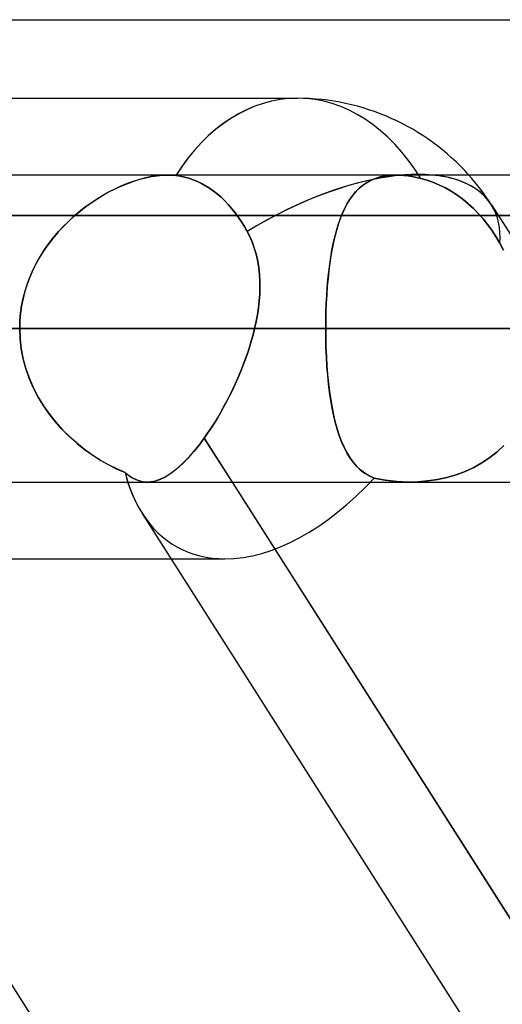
# Model space of a CAD drawing. Header units: millimetres. Extents: x -215 to 215, y -97 to 82.
# Tile 49 of 73: x 43.9 to 46.39, y -19.9 to -14.82. Entities that reach past the tile are written whole.
import ezdxf

# ---------------------------------------------------------------- set-up
doc = ezdxf.new("R2010")
doc.units = ezdxf.units.MM
doc.layers.add('MAIN-1', color=7, linetype='Continuous')
doc.layers.add('MAIN-2', color=7, linetype='Continuous')

msp = doc.modelspace()

# ---------------------------------------------------------------- linework, layer by layer
at = {"layer": 'MAIN-1'}
for p, q in [((-57.06, -14.8169), (57.06, -14.8169)), ((42.7903, -15.2225), (45.3349, -15.2225)), ((119.8772, -15.6188), (-119.8772, -15.6188)), ((-120.621, -16.4113), (120.621, -16.4113)), ((40.5382, -16.4113), (43.9005, -16.4113)), ((-119.8772, -17.2038), (119.8772, -17.2038)), ((42.2055, -17.2038), (46.7999, -24.4188)), ((49.5935, -24.4188), (44.999, -17.2038)), ((44.5332, -17.3654), (49.0248, -24.4188)), ((42.4578, -17.6), (44.6826, -17.6))]:
    msp.add_line(p, q, dxfattribs=at)
msp.add_arc((45.3349, -16.4113), 1.1887, 41.8127, 89.9999, dxfattribs=at)
for major_axis, ratio, start_param, end_param in [((0, -1.1887), 0.707107, -3.141593, -2.300518), ((1.0027, 0.6385), 0.473194, 0.551162, 0.726581), ((0.6193, 1.1286), 0.602954, 2.620052, 2.820509)]:
    msp.add_ellipse((45.3349, -16.4113), major_axis=major_axis, ratio=ratio, start_param=start_param, end_param=end_param, dxfattribs=at)
at = {"layer": 'MAIN-2'}
for p, q in [((44.4873, -15.6516), (44.4555, -15.6632)), ((44.4591, -15.6618), (44.4903, -15.6506)), ((44.5188, -15.6417), (44.4873, -15.6516)), ((44.4903, -15.6506), (44.5213, -15.641)), ((44.5499, -15.6335), (44.5188, -15.6417)), ((44.5213, -15.641), (44.552, -15.633)), ((44.5805, -15.6271), (44.5499, -15.6335)), ((44.552, -15.633), (44.582, -15.6268)), ((44.6102, -15.6224), (44.5805, -15.6271)), ((44.582, -15.6268), (44.6111, -15.6223)), ((44.6388, -15.6196), (44.6102, -15.6224)), ((44.6111, -15.6223), (44.6392, -15.6196)), ((44.6662, -15.6187), (44.6388, -15.6196)), ((44.6392, -15.6196), (44.6662, -15.6187)), ((44.6662, -15.6187), (44.6732, -15.6188)), ((44.6732, -15.6188), (44.6662, -15.6187)), ((44.6732, -15.6188), (44.6801, -15.619)), ((44.6801, -15.619), (44.6732, -15.6188)), ((44.6801, -15.619), (44.687, -15.6193)), ((44.687, -15.6193), (44.6801, -15.619)), ((44.687, -15.6193), (44.6937, -15.6197)), ((44.6937, -15.6197), (44.687, -15.6193)), ((44.6937, -15.6197), (44.7004, -15.6203)), ((44.7004, -15.6203), (44.6937, -15.6197)), ((44.7004, -15.6203), (44.707, -15.621)), ((44.707, -15.621), (44.7004, -15.6203)), ((44.7294, -15.6242), (44.707, -15.621)), ((44.707, -15.621), (44.7294, -15.6243)), ((44.7521, -15.629), (44.7294, -15.6242)), ((44.7294, -15.6243), (44.7521, -15.629)), ((44.7747, -15.6353), (44.7521, -15.629)), ((44.7521, -15.629), (44.7747, -15.6353)), ((44.7971, -15.6432), (44.7747, -15.6353)), ((44.7747, -15.6353), (44.7971, -15.6432)), ((44.8191, -15.6524), (44.7971, -15.6432)), ((44.7971, -15.6432), (44.8191, -15.6524)), ((44.8405, -15.6628), (44.8191, -15.6524)), ((44.8191, -15.6524), (44.8405, -15.6628)), ((45.6913, -15.659), (45.713, -15.6469)), ((45.7157, -15.6456), (45.6944, -15.6571)), ((45.713, -15.6469), (45.7363, -15.6369)), ((45.7386, -15.6361), (45.7157, -15.6456)), ((45.7363, -15.6369), (45.7614, -15.629)), ((45.7632, -15.6285), (45.7386, -15.6361)), ((45.7614, -15.629), (45.788, -15.6233)), ((45.7893, -15.6231), (45.7632, -15.6285)), ((45.788, -15.6233), (45.816, -15.6199)), ((45.8168, -15.6198), (45.7893, -15.6231)), ((45.816, -15.6199), (45.8456, -15.6187)), ((45.8457, -15.6187), (45.8168, -15.6198)), ((45.8456, -15.6187), (45.8653, -15.6192)), ((45.8654, -15.6192), (45.8457, -15.6187)), ((45.8653, -15.6192), (45.8856, -15.6206)), ((45.8857, -15.6206), (45.8654, -15.6192)), ((45.8856, -15.6206), (45.9065, -15.623)), ((45.9065, -15.623), (45.8857, -15.6206)), ((45.928, -15.6264), (45.9065, -15.623)), ((45.9065, -15.623), (45.928, -15.6264)), ((45.9499, -15.6308), (45.928, -15.6264)), ((45.928, -15.6264), (45.95, -15.6308)), ((45.9722, -15.636), (45.9499, -15.6308)), ((45.95, -15.6308), (45.9722, -15.636)), ((45.9722, -15.636), (46.0058, -15.6458)), ((46.0058, -15.6458), (45.9722, -15.636)), ((46.0058, -15.6458), (46.0385, -15.6575)), ((46.0385, -15.6575), (46.0058, -15.6458)), ((44.3342, -15.7218), (44.3652, -15.7046)), ((44.3916, -15.6912), (44.3597, -15.7076)), ((44.3652, -15.7046), (44.3964, -15.6889)), ((44.4236, -15.6765), (44.3916, -15.6912)), ((44.3964, -15.6889), (44.4278, -15.6746)), ((44.4555, -15.6632), (44.4236, -15.6765)), ((44.4278, -15.6746), (44.4591, -15.6618)), ((44.861, -15.6742), (44.8405, -15.6628)), ((44.8405, -15.6628), (44.861, -15.6742)), ((44.8807, -15.6866), (44.861, -15.6742)), ((44.861, -15.6742), (44.8807, -15.6866)), ((44.9006, -15.7007), (44.8807, -15.6866)), ((44.8807, -15.6866), (44.9006, -15.7007)), ((44.9206, -15.7163), (44.9006, -15.7007)), ((44.9006, -15.7007), (44.9206, -15.7163)), ((45.6193, -15.7256), (45.6353, -15.7063)), ((45.639, -15.7023), (45.6231, -15.7208)), ((45.6353, -15.7063), (45.6525, -15.6887)), ((45.6561, -15.6855), (45.639, -15.7023)), ((45.6525, -15.6887), (45.6712, -15.6729)), ((45.6745, -15.6704), (45.6561, -15.6855)), ((45.6712, -15.6729), (45.6913, -15.659)), ((45.6944, -15.6571), (45.6745, -15.6704)), ((46.0385, -15.6575), (46.0698, -15.6708)), ((46.0698, -15.6708), (46.0385, -15.6575)), ((46.0698, -15.6708), (46.0996, -15.6856)), ((46.0996, -15.6856), (46.0698, -15.6708)), ((46.0996, -15.6856), (46.1295, -15.7026)), ((46.1295, -15.7026), (46.0996, -15.6856)), ((46.1295, -15.7026), (46.1594, -15.7219)), ((46.1594, -15.7219), (46.1295, -15.7026)), ((44.2967, -15.7446), (44.2658, -15.7653)), ((44.2729, -15.7604), (44.3034, -15.7404)), ((44.328, -15.7254), (44.2967, -15.7446)), ((44.3034, -15.7404), (44.3342, -15.7218)), ((44.3597, -15.7076), (44.328, -15.7254)), ((44.9405, -15.7335), (44.9206, -15.7163)), ((44.9206, -15.7163), (44.9405, -15.7335)), ((44.9601, -15.7522), (44.9405, -15.7335)), ((44.9405, -15.7335), (44.9601, -15.7522)), ((44.979, -15.7721), (44.9601, -15.7522)), ((44.9601, -15.7522), (44.979, -15.7721)), ((45.5909, -15.7693), (45.6046, -15.7466)), ((45.6082, -15.7411), (45.5943, -15.7632)), ((45.6046, -15.7466), (45.6193, -15.7256)), ((45.6231, -15.7208), (45.6082, -15.7411)), ((46.1594, -15.7219), (46.189, -15.7434)), ((46.189, -15.7434), (46.1594, -15.7219)), ((46.189, -15.7434), (46.2177, -15.7669)), ((46.2177, -15.7669), (46.189, -15.7434)), ((44.1839, -15.8292), (44.213, -15.8049)), ((44.2355, -15.7873), (44.2058, -15.8107)), ((44.213, -15.8049), (44.2427, -15.7819)), ((44.2658, -15.7653), (44.2355, -15.7873)), ((44.2427, -15.7819), (44.2729, -15.7604)), ((44.9972, -15.7932), (44.979, -15.7721)), ((44.979, -15.7721), (44.9972, -15.7932)), ((45.0146, -15.815), (44.9972, -15.7932)), ((44.9972, -15.7932), (45.0146, -15.815)), ((45.5665, -15.8196), (45.5782, -15.7936)), ((45.5814, -15.787), (45.5695, -15.8126)), ((45.5782, -15.7936), (45.5909, -15.7693)), ((45.5943, -15.7632), (45.5814, -15.787)), ((46.2177, -15.7669), (46.2452, -15.7921)), ((46.2452, -15.7921), (46.2177, -15.7669)), ((46.2452, -15.7921), (46.271, -15.8185)), ((46.271, -15.8185), (46.2452, -15.7921)), ((46.3376, -15.7727), (47.2489, -17.2038)), ((42.0976, -15.8269), (52.0867, -15.8269)), ((57.06, -15.8269), (43.4698, -15.8269)), ((44.1281, -15.8822), (44.1556, -15.855)), ((44.177, -15.8354), (44.149, -15.8613)), ((44.1556, -15.855), (44.1839, -15.8292)), ((44.2058, -15.8107), (44.177, -15.8354)), ((45.031, -15.8373), (45.0146, -15.815)), ((45.0146, -15.815), (45.031, -15.8373)), ((45.0462, -15.86), (45.031, -15.8373)), ((45.031, -15.8373), (45.0462, -15.86)), ((45.5457, -15.8761), (45.5556, -15.8471)), ((45.5584, -15.8398), (45.5481, -15.8687)), ((45.5556, -15.8471), (45.5665, -15.8196)), ((45.5695, -15.8126), (45.5584, -15.8398)), ((46.271, -15.8185), (46.295, -15.8455)), ((46.295, -15.8455), (46.271, -15.8185)), ((46.295, -15.8455), (46.3175, -15.8736)), ((46.3175, -15.8736), (46.295, -15.8455)), ((44.1221, -15.8884), (44.0962, -15.9167)), ((44.1015, -15.9107), (44.1281, -15.8822)), ((44.149, -15.8613), (44.1221, -15.8884)), ((45.0612, -15.8842), (45.0462, -15.86)), ((45.0462, -15.86), (45.0612, -15.8842)), ((45.0759, -15.9099), (45.0612, -15.8842)), ((45.0612, -15.8842), (45.0759, -15.9099)), ((45.0759, -15.9099), (45.0906, -15.9394)), ((45.0906, -15.9392), (45.0759, -15.9099)), ((45.5282, -15.9385), (45.5366, -15.9066)), ((45.5387, -15.8992), (45.53, -15.9313)), ((45.5366, -15.9066), (45.5457, -15.8761)), ((45.5481, -15.8687), (45.5387, -15.8992)), ((46.3175, -15.8736), (46.3395, -15.9041)), ((46.3395, -15.9041), (46.3175, -15.8736)), ((46.3395, -15.9041), (46.3607, -15.9366)), ((46.3607, -15.9366), (46.3395, -15.9041)), ((44.0715, -15.9463), (44.048, -15.9769)), ((44.0519, -15.9716), (44.076, -15.9406)), ((44.0962, -15.9167), (44.0715, -15.9463)), ((44.076, -15.9406), (44.1015, -15.9107)), ((45.1033, -15.9694), (45.0906, -15.9392)), ((45.0906, -15.9394), (45.1034, -15.9696)), ((45.5206, -15.9718), (45.5282, -15.9385)), ((45.53, -15.9313), (45.5221, -15.9649)), ((46.3607, -15.9366), (46.3807, -15.9708)), ((46.3807, -15.9708), (46.3607, -15.9366)), ((44.026, -16.0086), (44.0053, -16.0414)), ((44.008, -16.037), (44.0292, -16.0038)), ((44.048, -15.9769), (44.026, -16.0086)), ((44.0292, -16.0038), (44.0519, -15.9716)), ((45.1142, -16.0003), (45.1033, -15.9694)), ((45.1034, -15.9696), (45.1143, -16.0007)), ((45.1231, -16.032), (45.1142, -16.0003)), ((45.1143, -16.0007), (45.1232, -16.0325)), ((45.5075, -16.0425), (45.5137, -16.0065)), ((45.5149, -16), (45.5085, -16.0364)), ((45.5137, -16.0065), (45.5206, -15.9718)), ((45.5221, -15.9649), (45.5149, -16)), ((46.4002, -16.0072), (46.3807, -15.9708)), ((46.3807, -15.9708), (46.4002, -16.0072)), ((44.0053, -16.0414), (43.9863, -16.0753)), ((43.9885, -16.0712), (44.008, -16.037)), ((45.1303, -16.0645), (45.1231, -16.032)), ((45.1232, -16.0325), (45.1304, -16.065)), ((45.5019, -16.0798), (45.5075, -16.0425)), ((45.5085, -16.0364), (45.5027, -16.0741)), ((43.9689, -16.1101), (43.9533, -16.1458)), ((43.9546, -16.1425), (43.9707, -16.1064)), ((43.9863, -16.0753), (43.9689, -16.1101)), ((43.9707, -16.1064), (43.9885, -16.0712)), ((45.1356, -16.0975), (45.1303, -16.0645)), ((45.1304, -16.065), (45.1357, -16.0981)), ((45.1392, -16.1312), (45.1356, -16.0975)), ((45.1357, -16.0981), (45.1393, -16.1318)), ((45.4977, -16.1132), (45.4933, -16.1535)), ((45.4971, -16.1183), (45.5019, -16.0798)), ((45.5027, -16.0741), (45.4977, -16.1132)), ((43.9533, -16.1458), (43.9396, -16.1822)), ((43.9405, -16.1795), (43.9546, -16.1425)), ((45.1411, -16.1653), (45.1392, -16.1312)), ((45.1393, -16.1318), (45.1412, -16.1659)), ((45.4892, -16.1987), (45.4928, -16.158)), ((45.4933, -16.1535), (45.4895, -16.1949)), ((45.4928, -16.158), (45.4971, -16.1183)), ((43.9396, -16.1822), (43.9278, -16.2191)), ((43.9284, -16.2171), (43.9405, -16.1795)), ((45.1414, -16.2003), (45.1402, -16.235)), ((45.1403, -16.2345), (45.1415, -16.1997)), ((45.1415, -16.1997), (45.1411, -16.1653)), ((45.1412, -16.1659), (45.1414, -16.2003)), ((45.4863, -16.2402), (45.4892, -16.1987)), ((45.4895, -16.1949), (45.4865, -16.2369)), ((43.9181, -16.2567), (43.9105, -16.2947)), ((43.9107, -16.2937), (43.9185, -16.2552)), ((43.9278, -16.2191), (43.9181, -16.2567)), ((43.9185, -16.2552), (43.9284, -16.2171)), ((45.1376, -16.2695), (45.1403, -16.2345)), ((45.1402, -16.235), (45.1376, -16.2699)), ((45.484, -16.2822), (45.4863, -16.2402)), ((45.4865, -16.2369), (45.4841, -16.2797)), ((43.905, -16.3326), (43.9107, -16.2937)), ((43.9105, -16.2947), (43.905, -16.3332)), ((45.1335, -16.3051), (45.1282, -16.3404)), ((45.1283, -16.3402), (45.1336, -16.3048)), ((45.1376, -16.2699), (45.1335, -16.3051)), ((45.1336, -16.3048), (45.1376, -16.2695)), ((45.4824, -16.3248), (45.484, -16.2822)), ((45.4841, -16.2797), (45.4825, -16.3231)), ((43.9016, -16.3718), (43.905, -16.3326)), ((43.905, -16.3332), (43.9016, -16.3721)), ((45.1217, -16.3757), (45.1283, -16.3402)), ((45.1282, -16.3404), (45.1217, -16.3758)), ((45.4815, -16.3669), (45.4811, -16.4113)), ((45.4814, -16.3678), (45.4824, -16.3248)), ((45.4825, -16.3231), (45.4815, -16.3669)), ((120.621, -16.4113), (-120.621, -16.4113)), ((119.5736, -16.4113), (-119.5736, -16.4113)), ((51.8295, -16.4113), (39.8567, -16.4113)), ((39.8567, -16.4113), (51.8295, -16.4113)), ((40.9821, -16.4113), (53.4145, -16.4113)), ((53.4145, -16.4113), (40.9821, -16.4113)), ((40.9821, -16.4113), (45.4811, -16.4113)), ((45.4811, -16.4113), (40.9821, -16.4113)), ((41.5604, -16.4113), (45.1139, -16.4113)), ((45.1139, -16.4113), (41.5604, -16.4113)), ((43.9005, -16.4113), (43.9016, -16.3718)), ((43.9016, -16.3721), (43.9005, -16.4113)), ((43.9005, -16.4113), (119.5736, -16.4113)), ((43.9025, -16.4641), (43.9005, -16.4113)), ((43.9005, -16.4113), (43.9026, -16.4642)), ((45.1139, -16.4113), (45.106, -16.4435)), ((45.106, -16.4435), (45.1139, -16.4113)), ((45.1139, -16.4113), (45.1217, -16.3757)), ((45.1217, -16.3758), (45.1139, -16.4113)), ((45.4811, -16.4113), (45.4814, -16.3678)), ((45.4811, -16.4113), (45.4815, -16.4599)), ((59.7545, -16.4113), (45.4811, -16.4113)), ((45.4811, -16.4113), (59.7545, -16.4113)), ((45.4815, -16.4607), (45.4811, -16.4113)), ((43.9086, -16.5164), (43.9025, -16.4641)), ((43.9026, -16.4642), (43.9087, -16.5167)), ((45.106, -16.4435), (45.0971, -16.4758)), ((45.0971, -16.4757), (45.106, -16.4435)), ((45.4815, -16.4599), (45.4827, -16.508)), ((45.4828, -16.5096), (45.4815, -16.4607)), ((43.9186, -16.5678), (43.9086, -16.5164)), ((43.9087, -16.5167), (43.9188, -16.5686)), ((45.077, -16.5399), (45.0875, -16.5078)), ((45.0874, -16.508), (45.077, -16.5401)), ((45.0971, -16.4758), (45.0874, -16.508)), ((45.0875, -16.5078), (45.0971, -16.4757)), ((45.4827, -16.508), (45.4848, -16.5556)), ((45.4849, -16.5578), (45.4828, -16.5096)), ((43.9324, -16.6184), (43.9186, -16.5678)), ((43.9188, -16.5686), (43.9328, -16.6197)), ((45.0658, -16.5719), (45.077, -16.5399)), ((45.077, -16.5401), (45.0658, -16.5721)), ((45.4848, -16.5556), (45.4876, -16.6024)), ((45.4878, -16.6052), (45.4849, -16.5578)), ((43.9498, -16.6679), (43.9324, -16.6184)), ((43.9328, -16.6197), (43.9505, -16.6699)), ((45.0413, -16.6354), (45.0539, -16.6038)), ((45.0539, -16.604), (45.0413, -16.6356)), ((45.0539, -16.6038), (45.0658, -16.5719)), ((45.0658, -16.5721), (45.0539, -16.604)), ((45.4876, -16.6024), (45.4913, -16.6485)), ((45.4916, -16.6517), (45.4878, -16.6052)), ((43.9707, -16.7162), (43.9498, -16.6679)), ((43.9505, -16.6699), (43.9718, -16.7186)), ((45.028, -16.667), (45.0142, -16.6981)), ((45.0143, -16.6978), (45.0281, -16.6667)), ((45.0413, -16.6356), (45.028, -16.667)), ((45.0281, -16.6667), (45.0413, -16.6354)), ((45.4913, -16.6485), (45.4958, -16.6934)), ((45.4963, -16.6972), (45.4916, -16.6517)), ((43.9948, -16.7629), (43.9707, -16.7162)), ((43.9718, -16.7186), (43.9964, -16.7656)), ((45.0142, -16.6981), (44.9998, -16.7288)), ((45, -16.7286), (45.0143, -16.6978)), ((45.4958, -16.6934), (45.5011, -16.7368)), ((45.5017, -16.7411), (45.4963, -16.6972)), ((44.0219, -16.8077), (43.9948, -16.7629)), ((43.9964, -16.7656), (44.024, -16.8108)), ((44.985, -16.7591), (44.9697, -16.7887)), ((44.9699, -16.7885), (44.9851, -16.7588)), ((44.9998, -16.7288), (44.985, -16.7591)), ((44.9851, -16.7588), (45, -16.7286)), ((45.5011, -16.7368), (45.5073, -16.7787)), ((45.508, -16.7835), (45.5017, -16.7411)), ((44.0517, -16.8506), (44.0219, -16.8077)), ((44.024, -16.8108), (44.0543, -16.8542)), ((44.9541, -16.8178), (44.9381, -16.8461)), ((44.9382, -16.846), (44.9542, -16.8175)), ((44.9697, -16.7887), (44.9541, -16.8178)), ((44.9542, -16.8175), (44.9699, -16.7885)), ((45.5073, -16.7787), (45.5143, -16.819)), ((45.5152, -16.8241), (45.508, -16.7835)), ((45.5143, -16.819), (45.5221, -16.8576)), ((45.5233, -16.8631), (45.5152, -16.8241)), ((44.084, -16.8915), (44.0517, -16.8506)), ((44.0543, -16.8542), (44.0873, -16.8955)), ((44.9053, -16.9007), (44.9219, -16.8737)), ((44.9219, -16.8738), (44.9053, -16.9008)), ((44.9219, -16.8737), (44.9382, -16.846)), ((44.9381, -16.8461), (44.9219, -16.8738)), ((45.5221, -16.8576), (45.5309, -16.8946)), ((45.5323, -16.9002), (45.5233, -16.8631)), ((44.1185, -16.9303), (44.084, -16.8915)), ((44.0873, -16.8955), (44.1225, -16.9345)), ((44.9053, -16.9008), (44.8884, -16.927)), ((44.8885, -16.9269), (44.9053, -16.9007)), ((45.5309, -16.8946), (45.5405, -16.9297)), ((45.5423, -16.9355), (45.5323, -16.9002)), ((44.1549, -16.9669), (44.1185, -16.9303)), ((44.1225, -16.9345), (44.1594, -16.9711)), ((44.1932, -17.0013), (44.1549, -16.9669)), ((44.1594, -16.9711), (44.1979, -17.0052)), ((44.8543, -16.9766), (44.8271, -17.013)), ((44.8273, -17.0127), (44.8543, -16.9766)), ((44.8714, -16.9523), (44.8543, -16.9766)), ((44.8543, -16.9766), (44.8714, -16.9523)), ((44.999, -17.2038), (44.8543, -16.9766)), ((44.8543, -16.9766), (49.7103, -24.6021)), ((44.8714, -16.9523), (44.8885, -16.9269)), ((44.8884, -16.927), (44.8714, -16.9523)), ((45.5405, -16.9297), (45.5512, -16.9631)), ((45.5532, -16.9687), (45.5423, -16.9355)), ((45.5512, -16.9631), (45.563, -16.9945)), ((45.5652, -16.9999), (45.5532, -16.9687)), ((44.233, -17.0333), (44.1932, -17.0013)), ((44.1979, -17.0052), (44.2376, -17.0367)), ((44.8271, -17.013), (44.8, -17.0465)), ((44.8004, -17.046), (44.8273, -17.0127)), ((45.563, -16.9945), (45.5759, -17.024)), ((45.5783, -17.029), (45.5652, -16.9999)), ((45.5759, -17.024), (45.5899, -17.0515)), ((46.3662, -17.0473), (46.4009, -17.0144)), ((46.4009, -17.0144), (46.3662, -17.0473)), ((44.274, -17.0629), (44.233, -17.0333)), ((44.2376, -17.0367), (44.2781, -17.0657)), ((44.3161, -17.09), (44.274, -17.0629)), ((44.2781, -17.0657), (44.3193, -17.0919)), ((44.773, -17.0769), (44.7464, -17.1043)), ((44.7471, -17.1036), (44.7736, -17.0763)), ((44.8, -17.0465), (44.773, -17.0769)), ((44.7736, -17.0763), (44.8004, -17.046)), ((45.5924, -17.056), (45.5783, -17.029)), ((45.5899, -17.0515), (45.6053, -17.077)), ((45.6078, -17.0808), (45.5924, -17.056)), ((45.6053, -17.077), (45.622, -17.1003)), ((46.3287, -17.0773), (46.2884, -17.1043)), ((46.2885, -17.1042), (46.3287, -17.0773)), ((46.3287, -17.0773), (46.3662, -17.0473)), ((46.3662, -17.0473), (46.3287, -17.0773)), ((44.3588, -17.1144), (44.3161, -17.09)), ((44.3193, -17.0919), (44.3609, -17.1156)), ((44.4019, -17.1362), (44.3588, -17.1144)), ((44.3609, -17.1156), (44.4029, -17.1367)), ((44.7203, -17.1284), (44.6949, -17.149)), ((44.6959, -17.1483), (44.7212, -17.1276)), ((44.7464, -17.1043), (44.7203, -17.1284)), ((44.7212, -17.1276), (44.7471, -17.1036)), ((45.6245, -17.1034), (45.6078, -17.0808)), ((45.622, -17.1003), (45.6402, -17.1214)), ((45.6424, -17.1238), (45.6245, -17.1034)), ((45.6402, -17.1214), (45.66, -17.1405)), ((45.6619, -17.142), (45.6424, -17.1238)), ((46.2456, -17.1282), (46.201, -17.1487)), ((46.2011, -17.1487), (46.2458, -17.1281)), ((46.2884, -17.1043), (46.2456, -17.1282)), ((46.2458, -17.1281), (46.2885, -17.1042)), ((44.4451, -17.1551), (44.4019, -17.1362)), ((44.4029, -17.1367), (44.4451, -17.1551)), ((44.4633, -17.1695), (44.4451, -17.1551)), ((44.4451, -17.1551), (44.4635, -17.1696)), ((44.4816, -17.1814), (44.4633, -17.1695)), ((44.4635, -17.1696), (44.4819, -17.1815)), ((44.6461, -17.1803), (44.6228, -17.1909)), ((44.6241, -17.1904), (44.6474, -17.1796)), ((44.6702, -17.1663), (44.6461, -17.1803)), ((44.6474, -17.1796), (44.6713, -17.1656)), ((44.6949, -17.149), (44.6702, -17.1663)), ((44.6713, -17.1656), (44.6959, -17.1483)), ((45.66, -17.1405), (45.6817, -17.1572)), ((45.683, -17.1581), (45.6619, -17.142)), ((45.6817, -17.1572), (45.7053, -17.1716)), ((45.706, -17.172), (45.683, -17.1581)), ((45.7053, -17.1716), (45.7309, -17.1835)), ((45.7309, -17.1835), (45.706, -17.172)), ((46.107, -17.18), (46.0581, -17.1907)), ((46.0585, -17.1906), (46.1073, -17.1799)), ((46.1547, -17.166), (46.107, -17.18)), ((46.1073, -17.1799), (46.1549, -17.1659)), ((46.201, -17.1487), (46.1547, -17.166)), ((46.1549, -17.1659), (46.2011, -17.1487)), ((40.9921, -17.2038), (44.5599, -17.2038)), ((44.4999, -17.1908), (44.4816, -17.1814)), ((44.4819, -17.1815), (44.5004, -17.191)), ((44.5185, -17.1976), (44.4999, -17.1908)), ((44.5004, -17.191), (44.5194, -17.1979)), ((44.5375, -17.202), (44.5185, -17.1976)), ((44.5194, -17.1979), (44.5388, -17.2022)), ((44.5567, -17.2037), (44.5375, -17.202)), ((44.5388, -17.2022), (44.5587, -17.2038)), ((44.5782, -17.2026), (44.5567, -17.2037)), ((44.5587, -17.2038), (44.5798, -17.2024)), ((44.6002, -17.1984), (44.5782, -17.2026)), ((44.5798, -17.2024), (44.6015, -17.198)), ((44.6228, -17.1909), (44.6002, -17.1984)), ((44.6015, -17.198), (44.6241, -17.1904)), ((45.7309, -17.1835), (45.7596, -17.1894)), ((45.7596, -17.1894), (45.7309, -17.1835)), ((45.7596, -17.1894), (45.7887, -17.1944)), ((45.7887, -17.1943), (45.7596, -17.1894)), ((45.8182, -17.1983), (45.7887, -17.1943)), ((45.7887, -17.1944), (45.8182, -17.1983)), ((45.8182, -17.1983), (45.848, -17.2012)), ((45.848, -17.2012), (45.8182, -17.1983)), ((45.848, -17.2012), (45.8781, -17.203)), ((45.878, -17.203), (45.848, -17.2012)), ((45.9082, -17.2037), (45.878, -17.203)), ((45.8781, -17.203), (45.9083, -17.2037)), ((45.9582, -17.2025), (45.9082, -17.2037)), ((45.9083, -17.2037), (45.9585, -17.2025)), ((46.0083, -17.1982), (45.9582, -17.2025)), ((45.9585, -17.2025), (46.0087, -17.1982)), ((46.0581, -17.1907), (46.0083, -17.1982)), ((46.0087, -17.1982), (46.0585, -17.1906)), ((44.6826, -17.6), (44.9607, -17.6))]:
    msp.add_line(p, q, dxfattribs=at)
msp.add_arc((45.3349, -16.4113), 1.1887, 32.4888, 41.8127, dxfattribs=at)
for major_axis, ratio, start_param, end_param in [((0, -1.1887), 0.707107, 3.141593, 3.985158), ((0, -1.1887), 0.707107, 2.281187, 3.141593), ((0, -1.1887), 0.707107, 2.281187, 3.141593), ((1.0027, 0.6385), 0.473194, 0.000028, 1.528085), ((0, -1.1887), 0.707107, -2.300518, -2.298027), ((1.0027, 0.6385), 0.473194, 0.726581, 1.528085), ((1.0027, 0.6385), 0.473194, 0.000028, 0.551162), ((1.0027, 0.6385), 0.473194, -0.001596, 0.000028), ((1.0027, 0.6385), 0.473194, -0.001596, 0.000028), ((1.0027, 0.6385), 0.473194, -0.345027, -0.001596), ((1.0027, 0.6385), 0.473194, -0.345027, -0.001596), ((0.6193, 1.1286), 0.602954, 2.566425, 2.820509), ((0.6193, 1.1286), 0.602954, 2.566425, 2.620052), ((0.6193, 1.1286), 0.602954, -2.821938, -1.958352), ((0.6193, 1.1286), 0.602954, -2.821938, -1.958352), ((0.6193, 1.1286), 0.602954, 2.820509, 3.461248), ((0.6193, 1.1286), 0.602954, 2.820509, 3.461248)]:
    msp.add_ellipse((45.3349, -16.4113), major_axis=major_axis, ratio=ratio, start_param=start_param, end_param=end_param, dxfattribs=at)

doc.saveas('drawing.dxf')
